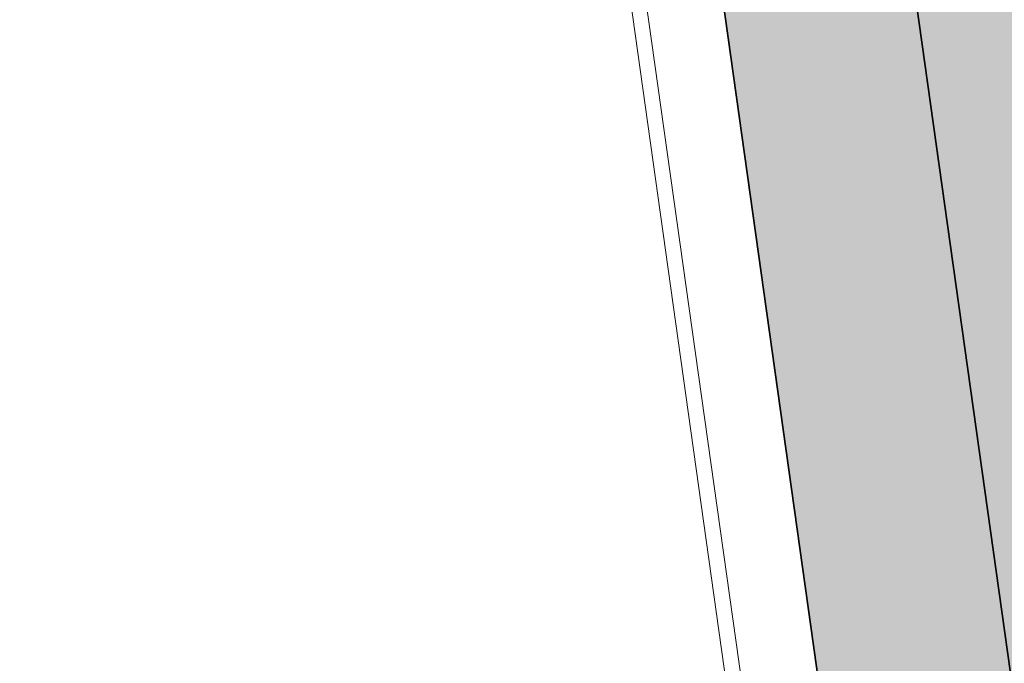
# Model space of a CAD drawing. Extents: x 98477 to 100410, y 398052 to 398969.
# Tile 126 of 256: x 98539.12 to 98545.56, y 398369.79 to 398374. Entities that reach past the tile are written whole.
import ezdxf

# ---------------------------------------------------------------- set-up
doc = ezdxf.new("R2010")
doc.units = 0
doc.linetypes.add('AL-NUTSTRACE', pattern=[17, 5, -3.5, 0, -3.5, 5])
for name, color, linetype, lineweight in [('N-KO-kantbegrenzing grondwerk', 70, 'Continuous', 25), ('N-KO-kantverharding', 2, 'Continuous', 25), ("N-VH-arcering 'MAT' grijs 251", 251, 'Continuous', 18), ('N-VH-arcering printbeton', 8, 'Continuous', 9), ('X-AL-hoogtelijn - Niv 1', 1, 'AL-HOOGTELIJN', 18), ('X-AL-nutstrace VERWERKT', 252, 'AL-NUTSTRACE', 18), ('X-AL-rapporttekening blauw', 125, 'Continuous', 25)]:
    doc.layers.add(name, color=color, linetype=linetype, lineweight=lineweight)
doc.layers.add('X-AL-contourlijnen', color=30, linetype='Continuous', plot=False)
doc.styles.get("Standard").update_dxf_attribs({"font": 'txt.shx'})
doc.linetypes.add('AL-HOOGTELIJN', pattern='A,10,-1.5,["H",Standard,S=0.9,R=0,X=-0.3,Y=-0.45],-1.5,30', length=43)

msp = doc.modelspace()

# ---------------------------------------------------------------- hatches: boundary and pattern name
at = {"layer": "N-VH-arcering 'MAT' grijs 251"}
h = msp.add_hatch(color=256, dxfattribs=at)
h.dxf.hatch_style = 1
edge = h.paths.add_edge_path()
edge.add_line((98801.70985258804, 398275.5025756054), (98759.07881222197, 398269.5111736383))
edge.add_arc((98758.55691309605, 398273.2246788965), 3.749999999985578, 188.0000000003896, 277.9999999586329, ccw=False)
edge.add_line((98754.84340783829, 398272.7027797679), (98754.7320693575, 398273.4949942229))
edge.add_arc((98759.43584268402, 398274.1560664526), 4.75000000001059, 98.00000000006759, 188.0000000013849, ccw=False)
edge.add_line((98758.77477045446, 398278.859839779), (98802.64364589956, 398285.0252081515))
edge.add_arc((98800.79960231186, 398298.1462600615), 13.24999999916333, 278.0000000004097, 315.3695932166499)
edge.add_arc((98814.32101528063, 398284.7981743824), 5.750000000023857, 97.99999999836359, 135.3695932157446, ccw=False)
edge.add_line((98813.52076995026, 398290.4922157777), (98817.94515990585, 398291.114023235))
edge.add_arc((98818.74540523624, 398285.4199818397), 5.750000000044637, 8.00000000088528, 97.99999999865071, ccw=False)
edge.add_line((98824.43944663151, 398286.2202271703), (98832.12180180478, 398231.5574297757))
edge.add_arc((98824.4472242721, 398230.4788382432), 7.74999999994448, -36.90337989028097, 8.000000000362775, ccw=False)
edge.add_line((98830.64450586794, 398225.8252159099), (98822.02531955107, 398214.3469478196))
edge.add_arc((98828.62242576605, 398209.3930917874), 8.249999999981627, 143.0966201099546, 188.000000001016)
edge.add_line((98820.45271419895, 398208.2449137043), (98820.95212056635, 398204.6914527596))
edge.add_line((98820.95212056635, 398204.6914527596), (98824.98814049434, 398175.9736787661))
edge.add_line((98824.98814049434, 398175.9736787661), (98826.34507822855, 398166.3185650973))
edge.add_arc((98829.56344945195, 398166.7708776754), 3.249999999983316, 187.9999999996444, 277.9999999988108)
edge.add_line((98830.01576203, 398163.552506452), (98845.49611657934, 398165.7281284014))
edge.add_line((98845.49611657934, 398165.7281284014), (98850.05134969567, 398166.3683246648))
edge.add_line((98850.05134969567, 398166.3683246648), (98871.26042709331, 398169.349066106))
edge.add_line((98871.26042709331, 398169.349066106), (98879.77673248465, 398170.5459547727))
edge.add_line((98879.77673248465, 398170.5459547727), (98895.91810200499, 398172.8144763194))
edge.add_line((98895.91810200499, 398172.8144763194), (98895.01347684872, 398179.2512187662))
edge.add_line((98895.01347684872, 398179.2512187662), (98835.84495974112, 398170.9356259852))
edge.add_arc((98835.18388751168, 398175.6393993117), 4.749999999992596, 188.0000000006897, 277.9999999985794, ccw=False)
edge.add_line((98830.48011418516, 398174.9783270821), (98825.97718274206, 398207.0183491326))
edge.add_arc((98833.65176027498, 398208.096940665), 7.750000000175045, 143.0966201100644, 188.0000000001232, ccw=False)
edge.add_line((98827.4544786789, 398212.7505629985), (98836.07366499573, 398224.2288310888))
edge.add_arc((98829.47655878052, 398229.1826871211), 8.250000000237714, 323.096620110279, 367.9999999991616)
edge.add_line((98837.64627034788, 398230.3308652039), (98837.34238794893, 398232.4931008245))
edge.add_line((98837.34238794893, 398232.4931008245), (98837.34238780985, 398232.493100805))
edge.add_line((98837.34238780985, 398232.493100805), (98829.68786739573, 398286.9578446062))
edge.add_arc((98835.38190879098, 398287.7580899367), 5.749999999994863, 97.99999999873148, 188.0000000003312, ccw=False)
edge.add_line((98834.58166346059, 398293.452131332), (98882.50500414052, 398300.1873176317))
edge.add_arc((98883.61838894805, 398292.2651730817), 8.000000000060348, 11.632034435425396, 97.9999999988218, ccw=False)
edge.add_line((98891.45409032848, 398293.8781776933), (98890.9995, 398296.0865))
edge.add_line((98890.9995, 398296.0865), (98889.023, 398305.688))
edge.add_line((98889.023, 398305.688), (98888.557, 398307.974))
edge.add_line((98888.557, 398307.974), (98887.38477368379, 398314.7597044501))
edge.add_arc((98879.50153614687, 398313.3978799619), 8.00000000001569, -82.00000000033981, 9.801079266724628, ccw=False)
edge.add_line((98880.6149209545, 398305.475735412), (98872.94460748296, 398304.3977431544))
edge.add_arc((98872.42270835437, 398308.1112484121), 3.749999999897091, 189.4265010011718, 278.00000000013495, ccw=False)
edge.add_arc((92946.7354543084, 397324.3039467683), 6003.049999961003, 9.42650100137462, 10.61166010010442)
edge.add_line((98847.1206531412, 398429.7738954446), (98842.31285519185, 398429.0982035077))
edge.add_arc((92946.7354539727, 397324.3039467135), 5998.200000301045, 9.428546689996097, 10.613773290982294, ccw=False)
edge.add_arc((98860.08948650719, 398306.4687901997), 3.840166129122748, -81.43407539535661, 6.657381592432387, ccw=False)
edge.add_line((98860.66146879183, 398302.6714605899), (98847.18483033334, 398300.7774425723))
edge.add_line((98847.18483033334, 398300.7774425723), (98842.62959721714, 398300.1372463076))
edge.add_line((98842.62959721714, 398300.1372463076), (98820.15051205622, 398296.9780169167))
edge.add_arc((98819.35026672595, 398302.672058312), 5.749999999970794, 187.9999999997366, 277.99999999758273, ccw=False)
edge.add_line((98813.65622533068, 398301.8718129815), (98812.30624625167, 398311.4774132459))
edge.add_line((98812.30624625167, 398311.4774132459), (98811.1093575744, 398319.9937186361))
edge.add_line((98811.1093575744, 398319.9937186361), (98809.24443803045, 398333.2633107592))
edge.add_line((98809.24443803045, 398333.2633107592), (98808.67382831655, 398337.3234098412))
edge.add_line((98808.67382831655, 398337.3234098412), (98807.71353391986, 398344.1562595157))
edge.add_line((98807.71353391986, 398344.1562595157), (98807.70657526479, 398344.2057729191))
edge.add_line((98807.70657526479, 398344.2057729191), (98811.66764753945, 398344.7624653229))
edge.add_line((98811.66764753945, 398344.7624653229), (98829.49247277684, 398347.2675811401))
edge.add_line((98829.49247277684, 398347.2675811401), (98831.96814294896, 398347.6155138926))
edge.add_line((98831.96814294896, 398347.6155138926), (98831.06351779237, 398354.0522563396))
edge.add_line((98831.06351779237, 398354.0522563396), (98828.58784762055, 398353.704323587))
edge.add_line((98828.58784762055, 398353.704323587), (98810.76302238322, 398351.1992077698))
edge.add_line((98810.76302238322, 398351.1992077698), (98806.80195010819, 398350.6425153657))
edge.add_line((98806.80195010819, 398350.6425153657), (98806.79499145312, 398350.6920287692))
edge.add_line((98806.79499145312, 398350.6920287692), (98805.14616655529, 398362.4240275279))
edge.add_line((98805.14616655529, 398362.4240275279), (98805.04836903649, 398363.119893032))
edge.add_line((98805.04836903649, 398363.119893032), (98803.99065346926, 398370.6459303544))
edge.add_line((98803.99065346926, 398370.6459303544), (98802.48758397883, 398381.3408254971))
edge.add_line((98802.48758397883, 398381.3408254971), (98801.4298684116, 398388.8668628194))
edge.add_line((98801.4298684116, 398388.8668628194), (98799.92679892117, 398399.561757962))
edge.add_line((98799.92679892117, 398399.561757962), (98798.86908335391, 398407.0877952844))
edge.add_line((98798.86908335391, 398407.0877952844), (98797.36601386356, 398417.7826904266))
edge.add_line((98797.36601386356, 398417.7826904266), (98796.79540414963, 398421.8427895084))
edge.add_line((98796.79540414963, 398421.8427895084), (98795.88382033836, 398428.3290453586))
edge.add_line((98795.88382033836, 398428.3290453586), (98795.87686168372, 398428.3785587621))
edge.add_line((98795.87686168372, 398428.3785587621), (98799.83793395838, 398428.9352511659))
edge.add_line((98799.83793395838, 398428.9352511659), (98817.66275919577, 398431.4403669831))
edge.add_line((98817.66275919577, 398431.4403669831), (98820.13842936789, 398431.7882997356))
edge.add_line((98820.13842936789, 398431.7882997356), (98819.2338042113, 398438.2250421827))
edge.add_line((98819.2338042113, 398438.2250421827), (98816.75813403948, 398437.87710943))
edge.add_line((98816.75813403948, 398437.87710943), (98798.93330880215, 398435.3719936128))
edge.add_line((98798.93330880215, 398435.3719936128), (98794.9722365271, 398434.8153012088))
edge.add_line((98794.9722365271, 398434.8153012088), (98794.96527787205, 398434.8648146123))
edge.add_line((98794.96527787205, 398434.8648146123), (98793.37870452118, 398446.1538705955))
edge.add_line((98793.37870452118, 398446.1538705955), (98792.73850825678, 398450.7091037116))
edge.add_line((98792.73850825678, 398450.7091037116), (98789.33816684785, 398474.9037900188))
edge.add_line((98789.33816684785, 398474.9037900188), (98783.89169246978, 398474.1383379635))
edge.add_line((98783.89169246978, 398474.1383379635), (98786.76317609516, 398453.7066703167))
edge.add_arc((98782.05940276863, 398453.0455980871), 4.750000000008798, -82.0000000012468, 7.999999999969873, ccw=False)
edge.add_line((98782.72047499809, 398448.3418247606), (98773.11487473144, 398446.9918456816))
edge.add_line((98773.11487473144, 398446.9918456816), (98764.5985693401, 398445.7949570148))
edge.add_line((98764.5985693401, 398445.7949570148), (98743.40683266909, 398442.8166526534))
edge.add_line((98743.40683266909, 398442.8166526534), (98734.89052727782, 398441.6197639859))
edge.add_line((98734.89052727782, 398441.6197639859), (98611.80020633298, 398424.3205475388))
edge.add_line((98611.80020633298, 398424.3205475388), (98607.65702311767, 398453.8008279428))
edge.add_arc((98611.6373665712, 398454.1216500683), 3.993251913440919, 101.39182936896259, 184.6081706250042, ccw=False)
edge.add_line((98610.84862924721, 398458.0362323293), (98611.83889731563, 398458.1754054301))
edge.add_line((98611.83889731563, 398458.1754054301), (98639.5664032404, 398462.0722522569))
edge.add_line((98639.5664032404, 398462.0722522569), (98641.54693937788, 398462.3505984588))
edge.add_line((98641.54693937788, 398462.3505984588), (98659.37176461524, 398464.8557142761))
edge.add_line((98659.37176461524, 398464.8557142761), (98661.84743478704, 398465.2036470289))
edge.add_line((98661.84743478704, 398465.2036470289), (98660.94280963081, 398471.6403894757))
edge.add_line((98660.94280963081, 398471.6403894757), (98649.90132066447, 398470.0886093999))
edge.add_line((98649.90132066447, 398470.0886093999), (98624.64948491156, 398466.5396953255))
edge.add_line((98624.64948491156, 398466.5396953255), (98622.66894877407, 398466.2613491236))
edge.add_line((98622.66894877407, 398466.2613491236), (98604.84412353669, 398463.7562333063))
edge.add_line((98604.84412353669, 398463.7562333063), (98602.86358739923, 398463.4778871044))
edge.add_line((98602.86358739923, 398463.4778871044), (98594.9414428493, 398462.3645022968))
edge.add_line((98594.9414428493, 398462.3645022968), (98576.27488975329, 398459.7410893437))
edge.add_line((98576.27488975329, 398459.7410893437), (98577.17951490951, 398453.3043468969))
edge.add_line((98577.17951490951, 398453.3043468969), (98578.1697829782, 398453.4435199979))
edge.add_line((98578.1697829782, 398453.4435199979), (98598.47059208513, 398456.2943364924))
edge.add_arc((98598.79151287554, 398452.3139562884), 3.993296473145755, 11.424909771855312, 94.60953932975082, ccw=False)
edge.add_line((98602.70568277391, 398453.1049624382), (98606.84886598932, 398423.6246820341))
edge.add_line((98606.84886598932, 398423.6246820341), (98548.81915716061, 398415.4691383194))
edge.add_arc((98548.15808493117, 398420.172911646), 4.750000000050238, 188.0000000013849, 277.99999999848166, ccw=False)
edge.add_line((98543.45431160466, 398419.5118394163), (98539.76818545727, 398445.7399897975))
edge.add_line((98539.76818545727, 398445.7399897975), (98538.97597100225, 398445.6286513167))
edge.add_line((98538.97597100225, 398445.6286513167), (98538.73241807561, 398447.361620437))
edge.add_line((98538.73241807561, 398447.361620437), (98534.77134580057, 398446.8049280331))
edge.add_line((98534.77134580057, 398446.8049280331), (98536.52992450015, 398434.2919904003))
edge.add_line((98536.52992450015, 398434.2919904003), (98537.17012076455, 398429.7367572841))
edge.add_line((98537.17012076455, 398429.7367572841), (98538.39484405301, 398421.0223982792))
edge.add_line((98538.39484405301, 398421.0223982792), (98539.03504031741, 398416.467165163))
edge.add_line((98539.03504031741, 398416.467165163), (98541.02521566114, 398402.30633178))
edge.add_line((98541.02521566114, 398402.30633178), (98541.66541192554, 398397.7510986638))
edge.add_line((98541.66541192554, 398397.7510986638), (98543.65558726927, 398383.5902652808))
edge.add_line((98543.65558726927, 398383.5902652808), (98544.29578353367, 398379.0350321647))
edge.add_line((98544.29578353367, 398379.0350321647), (98545.60401068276, 398369.7265123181))
edge.add_arc((98543.87104156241, 398369.4829593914), 1.750000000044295, -82.00000000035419, 7.99999999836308, ccw=False)
edge.add_line((98544.11459448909, 398367.7499902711), (98522.47723718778, 398364.7090580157))
edge.add_line((98522.47723718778, 398364.7090580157), (98523.21485462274, 398359.4606372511))
edge.add_line((98523.21485462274, 398359.4606372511), (98545.05026553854, 398362.5294041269))
edge.add_line((98545.05026553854, 398362.5294041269), (98549.60549865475, 398363.1696003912))
edge.add_line((98549.60549865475, 398363.1696003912), (98564.16243926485, 398365.2154449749))
edge.add_arc((98564.82351149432, 398360.5116716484), 4.749999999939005, 8.000000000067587, 97.99999999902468, ccw=False)
edge.add_line((98569.5272848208, 398361.172743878), (98576.49985717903, 398311.5603136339))
edge.add_arc((98571.7960838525, 398310.8992414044), 4.749999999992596, -82.0000000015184, 7.999999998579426, ccw=False)
edge.add_line((98572.45715608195, 398306.1954680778), (98563.84182388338, 398304.9846620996))
edge.add_line((98563.84182388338, 398304.9846620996), (98559.28659076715, 398304.3444658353))
edge.add_line((98559.28659076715, 398304.3444658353), (98541.0161448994, 398301.7767221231))
edge.add_line((98541.0161448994, 398301.7767221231), (98541.7537623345, 398296.5283013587))
edge.add_line((98541.7537623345, 398296.5283013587), (98553.88454617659, 398298.2331718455))
edge.add_arc((98554.12809910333, 398296.5002027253), 1.749999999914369, 7.999999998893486, 98.0000000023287, ccw=False)
edge.add_line((98555.86106822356, 398296.7437556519), (98557.35022040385, 398286.1478873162))
edge.add_line((98557.35022040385, 398286.1478873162), (98557.99041666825, 398281.5926542))
edge.add_line((98557.99041666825, 398281.5926542), (98560.13368242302, 398266.3425259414))
edge.add_line((98560.13368242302, 398266.3425259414), (98560.77387868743, 398261.7872928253))
edge.add_line((98560.77387868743, 398261.7872928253), (98562.9171444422, 398246.5371645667))
edge.add_line((98562.9171444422, 398246.5371645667), (98563.5573407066, 398241.9819314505))
edge.add_line((98563.5573407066, 398241.9819314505), (98565.70060646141, 398226.7318031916))
edge.add_line((98565.70060646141, 398226.7318031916), (98566.34080272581, 398222.1765700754))
edge.add_line((98566.34080272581, 398222.1765700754), (98567.56552601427, 398213.4622110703))
edge.add_line((98567.56552601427, 398213.4622110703), (98568.20572227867, 398208.9069779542))
edge.add_line((98568.20572227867, 398208.9069779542), (98576.53105717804, 398149.6691420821))
edge.add_line((98576.53105717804, 398149.6691420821), (98576.55610833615, 398149.4908938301))
edge.add_line((98576.55610833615, 398149.4908938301), (98535.4599834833, 398143.7152101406))
edge.add_line((98535.4599834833, 398143.7152101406), (98536.3465161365, 398137.4072025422))
edge.add_line((98536.3465161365, 398137.4072025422), (98537.33678420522, 398137.5463756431))
edge.add_line((98537.33678420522, 398137.5463756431), (98577.44264098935, 398143.1828862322))
edge.add_line((98577.44264098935, 398143.1828862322), (98578.76478544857, 398133.7753395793))
edge.add_line((98578.76478544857, 398133.7753395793), (98538.65892866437, 398128.1388289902))
edge.add_line((98538.65892866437, 398128.1388289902), (98537.66866059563, 398127.9996558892))
edge.add_line((98537.66866059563, 398127.9996558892), (98538.57328575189, 398121.5629134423))
edge.add_line((98538.57328575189, 398121.5629134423), (98579.66941060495, 398127.3385971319))
edge.add_line((98579.66941060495, 398127.3385971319), (98579.67636925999, 398127.2890837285))
edge.add_line((98579.67636925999, 398127.2890837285), (98580.7660946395, 398119.5352847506))
edge.add_line((98580.7660946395, 398119.5352847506), (98582.57534495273, 398106.6617998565))
edge.add_line((98582.57534495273, 398106.6617998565), (98583.06245080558, 398103.1958616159))
edge.add_line((98583.06245080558, 398103.1958616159), (98584.87170111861, 398090.3223767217))
edge.add_line((98584.87170111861, 398090.3223767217), (98585.35880697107, 398086.8564384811))
edge.add_line((98585.35880697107, 398086.8564384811), (98587.16805728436, 398073.9829535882))
edge.add_line((98587.16805728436, 398073.9829535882), (98588.14928671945, 398067.0011433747))
edge.add_arc((98585.92118356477, 398066.6880038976), 2.249999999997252, -71.05267843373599, 7.999999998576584, ccw=False)
edge.add_line((98586.6517556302, 398064.5599145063), (98587.08769329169, 398064.7095716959))
edge.add_line((98587.08769329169, 398064.7095716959), (98595.76511800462, 398067.6885274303))
edge.add_line((98595.76511800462, 398067.6885274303), (98596.09256923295, 398067.8009412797))
edge.add_arc((98595.36199716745, 398069.9290306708), 2.249999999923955, 187.9999999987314, 288.947321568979, ccw=False)
edge.add_line((98593.13389401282, 398069.6158911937), (98582.46560133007, 398145.5247379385))
edge.add_arc((98587.16937465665, 398146.1858101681), 4.750000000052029, 98.00000000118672, 187.9999999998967, ccw=False)
edge.add_line((98586.50830242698, 398150.8895834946), (98609.06670264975, 398154.0599598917))
edge.add_line((98609.06670264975, 398154.0599598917), (98621.30783352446, 398156.2004915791))
edge.add_line((98621.30783352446, 398156.2004915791), (98618.71337939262, 398174.6609919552))
edge.add_line((98618.71337939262, 398174.6609919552), (98600.88855415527, 398172.155876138))
edge.add_line((98600.88855415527, 398172.155876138), (98602.70587460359, 398159.2249692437))
edge.add_line((98602.70587460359, 398159.2249692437), (98585.67326382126, 398156.8311919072))
edge.add_arc((98585.08617653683, 398161.633146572), 4.837710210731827, 189.0296070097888, 276.97039299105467, ccw=False)
edge.add_line((98580.30841826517, 398160.8738930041), (98573.6350680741, 398208.3572469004))
edge.add_line((98573.6350680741, 398208.3572469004), (98572.71652560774, 398214.8930161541))
edge.add_line((98572.71652560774, 398214.8930161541), (98570.01656744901, 398234.1042166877))
edge.add_line((98570.01656744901, 398234.1042166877), (98569.09802498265, 398240.6399859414))
edge.add_line((98569.09802498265, 398240.6399859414), (98568.63179509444, 398243.9573839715))
edge.add_line((98568.63179509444, 398243.9573839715), (98568.16556520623, 398247.2747820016))
edge.add_arc((98572.86933853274, 398247.9358542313), 4.74999999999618, 98.00000000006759, 188.0000000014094, ccw=False)
edge.add_line((98572.20826630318, 398252.6396275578), (98597.85620928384, 398256.2442108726))
edge.add_line((98597.85620928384, 398256.2442108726), (98604.39197853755, 398257.1627533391))
edge.add_line((98604.39197853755, 398257.1627533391), (98619.64210679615, 398259.3060190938))
edge.add_line((98619.64210679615, 398259.3060190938), (98626.17787604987, 398260.2245615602))
edge.add_line((98626.17787604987, 398260.2245615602), (98639.44746817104, 398262.089481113))
edge.add_line((98639.44746817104, 398262.089481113), (98639.4969815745, 398262.096439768))
edge.add_line((98639.4969815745, 398262.096439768), (98640.05367397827, 398258.1353674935))
edge.add_line((98640.05367397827, 398258.1353674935), (98641.8629242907, 398245.2618825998))
edge.add_line((98641.8629242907, 398245.2618825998), (98642.14127049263, 398243.2813464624))
edge.add_line((98642.14127049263, 398243.2813464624), (98643.25465530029, 398235.3592019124))
edge.add_line((98643.25465530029, 398235.3592019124), (98644.5767997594, 398225.9516552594))
edge.add_line((98644.5767997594, 398225.9516552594), (98646.03811731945, 398215.5538405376))
edge.add_line((98646.03811731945, 398215.5538405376), (98646.38605007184, 398213.0781703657))
edge.add_line((98646.38605007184, 398213.0781703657), (98652.82279251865, 398213.9827955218))
edge.add_line((98652.82279251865, 398213.9827955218), (98652.47485976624, 398216.4584656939))
edge.add_line((98652.47485976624, 398216.4584656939), (98651.70940771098, 398221.904940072))
edge.add_line((98651.70940771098, 398221.904940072), (98651.43106150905, 398223.8854762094))
edge.add_line((98651.43106150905, 398223.8854762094), (98649.62181119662, 398236.758961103))
edge.add_line((98649.62181119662, 398236.758961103), (98649.34346499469, 398238.7394972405))
edge.add_line((98649.34346499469, 398238.7394972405), (98646.49041642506, 398259.0399926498))
edge.add_line((98646.49041642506, 398259.0399926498), (98645.93372402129, 398263.0010649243))
edge.add_line((98645.93372402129, 398263.0010649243), (98645.98323742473, 398263.0080235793))
edge.add_line((98645.98323742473, 398263.0080235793), (98654.39783815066, 398264.1906185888))
edge.add_line((98654.39783815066, 398264.1906185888), (98722.62535253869, 398273.7793704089))
edge.add_line((98722.62535253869, 398273.7793704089), (98731.14165792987, 398274.9762590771))
edge.add_line((98731.14165792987, 398274.9762590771), (98743.97026282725, 398276.7792019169))
edge.add_arc((98744.55735011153, 398271.9772472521), 4.837710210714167, 9.02960700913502, 96.9703929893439, ccw=False)
edge.add_line((98749.33510838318, 398272.73650082), (98750.7268393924, 398262.8338201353))
edge.add_line((98750.7268393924, 398262.8338201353), (98752.41029510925, 398263.0704144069))
edge.add_line((98752.41029510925, 398263.0704144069), (98756.96552822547, 398263.7106106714))
edge.add_line((98756.96552822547, 398263.7106106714), (98772.21565648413, 398265.8538764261))
edge.add_line((98772.21565648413, 398265.8538764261), (98776.77088960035, 398266.4940726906))
edge.add_line((98776.77088960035, 398266.4940726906), (98795.98209013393, 398269.1940308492))
edge.add_line((98795.98209013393, 398269.1940308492), (98800.53732325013, 398269.8342271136))
edge.add_line((98800.53732325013, 398269.8342271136), (98802.46834598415, 398270.1056146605))
edge.add_line((98802.46834598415, 398270.1056146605), (98801.70985258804, 398275.5025756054))
edge = h.paths.add_edge_path(flags=16)
edge.add_line((98744.0622075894, 398333.4636472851), (98751.98435213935, 398334.5770320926))
edge.add_line((98751.98435213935, 398334.5770320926), (98753.96600319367, 398334.8555349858))
edge.add_line((98753.96600319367, 398334.8555349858), (98764.36270300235, 398336.316695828))
edge.add_line((98764.36270300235, 398336.316695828), (98764.36270299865, 398336.3166958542))
edge.add_line((98764.36270299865, 398336.3166958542), (98766.34323913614, 398336.5950420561))
edge.add_line((98766.34323913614, 398336.5950420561), (98774.26538368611, 398337.7084268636))
edge.add_line((98774.26538368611, 398337.7084268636), (98774.24729118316, 398337.8371617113))
edge.add_line((98774.24729118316, 398337.8371617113), (98802.48973650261, 398341.8063785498))
edge.add_line((98802.48973650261, 398341.8063785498), (98803.0185942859, 398338.0433598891))
edge.add_line((98803.0185942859, 398338.0433598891), (98808.47417984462, 398299.2248515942))
edge.add_arc((98800.79960231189, 398298.1462600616), 7.750000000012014, -82.00000000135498, 8.000000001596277, ccw=False)
edge.add_line((98801.87819384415, 398290.4716825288), (98771.96746476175, 398286.2680036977))
edge.add_line((98771.96746476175, 398286.2680036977), (98767.41223164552, 398285.6278074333))
edge.add_line((98767.41223164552, 398285.6278074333), (98755.13290759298, 398283.9020609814))
edge.add_line((98755.13290759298, 398283.9020609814), (98746.61660220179, 398282.7051723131))
edge.add_line((98746.61660220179, 398282.7051723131), (98730.37620587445, 398280.4227334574))
edge.add_line((98730.37620587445, 398280.4227334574), (98721.85990048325, 398279.2258447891))
edge.add_line((98721.85990048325, 398279.2258447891), (98654.3282516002, 398269.7348904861))
edge.add_arc((98653.66717937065, 398274.4386638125), 4.749999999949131, 187.9999999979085, 277.9999999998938, ccw=False)
edge.add_line((98648.96340604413, 398273.7775915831), (98644.1340994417, 398308.1398935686))
edge.add_line((98644.1340994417, 398308.1398935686), (98642.93721077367, 398316.6561989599))
edge.add_line((98642.93721077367, 398316.6561989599), (98640.29988051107, 398335.4217788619))
edge.add_line((98640.29988051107, 398335.4217788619), (98638.12129075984, 398335.1155980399))
edge.add_line((98638.12129075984, 398335.1155980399), (98637.23004949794, 398334.990342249))
edge.add_line((98637.23004949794, 398334.990342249), (98635.05145974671, 398334.6841614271))
edge.add_line((98635.05145974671, 398334.6841614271), (98635.74036659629, 398329.7823344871))
edge.add_line((98635.74036659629, 398329.7823344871), (98636.93725526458, 398321.266029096))
edge.add_line((98636.93725526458, 398321.266029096), (98638.384655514, 398310.967241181))
edge.add_line((98638.384655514, 398310.967241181), (98639.02485177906, 398306.4120080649))
edge.add_line((98639.02485177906, 398306.4120080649), (98641.16811753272, 398291.1618798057))
edge.add_line((98641.16811753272, 398291.1618798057), (98642.36500620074, 398282.6455744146))
edge.add_line((98642.36500620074, 398282.6455744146), (98643.71498527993, 398273.0399741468))
edge.add_arc((98639.01121195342, 398272.3789019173), 4.749999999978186, -82.00000000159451, 7.999999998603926, ccw=False)
edge.add_line((98639.67228418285, 398267.6751285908), (98619.32227537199, 398264.8151213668))
edge.add_line((98619.32227537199, 398264.8151213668), (98614.27190822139, 398264.1053385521))
edge.add_line((98614.27190822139, 398264.1053385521), (98593.92189940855, 398261.2453313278))
edge.add_arc((98593.26082717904, 398265.9491046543), 4.750000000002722, 188.0000000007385, 277.9999999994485, ccw=False)
edge.add_line((98588.55705385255, 398265.2880324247), (98581.77932383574, 398313.5140873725))
edge.add_line((98581.77932383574, 398313.5140873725), (98580.58243516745, 398322.0303927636))
edge.add_line((98580.58243516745, 398322.0303927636), (98575.23122943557, 398360.1062000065))
edge.add_line((98575.23122943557, 398360.1062000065), (98574.59103317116, 398364.6614331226))
edge.add_line((98574.59103317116, 398364.6614331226), (98572.66348572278, 398378.3766458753))
edge.add_line((98572.66348572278, 398378.3766458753), (98571.18825085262, 398388.8734874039))
edge.add_line((98571.18825085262, 398388.8734874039), (98568.51612731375, 398407.8866343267))
edge.add_arc((98573.21990064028, 398408.5477065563), 4.750000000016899, 97.9999999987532, 188.0000000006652, ccw=False)
edge.add_line((98572.55882841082, 398413.2514798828), (98607.11918401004, 398418.1086211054))
edge.add_line((98607.11918401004, 398418.1086211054), (98607.61431804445, 398418.1782076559))
edge.add_line((98607.61431804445, 398418.1782076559), (98611.58353488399, 398389.9357623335))
edge.add_line((98611.58353488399, 398389.9357623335), (98611.454800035, 398389.9176698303))
edge.add_line((98611.454800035, 398389.9176698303), (98613.2640503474, 398377.0441849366))
edge.add_line((98613.2640503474, 398377.0441849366), (98613.33363689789, 398376.5490509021))
edge.add_line((98613.33363689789, 398376.5490509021), (98626.20712179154, 398378.3583012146))
edge.add_line((98626.20712179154, 398378.3583012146), (98628.18765792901, 398378.6366474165))
edge.add_line((98628.18765792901, 398378.6366474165), (98636.10980247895, 398379.7500322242))
edge.add_line((98636.10980247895, 398379.7500322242), (98648.36932117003, 398381.4729952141))
edge.add_line((98648.36932117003, 398381.4729952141), (98647.4646960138, 398387.9097376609))
edge.add_line((98647.4646960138, 398387.9097376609), (98634.59121112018, 398386.1004873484))
edge.add_line((98634.59121112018, 398386.1004873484), (98632.49184281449, 398385.8054403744))
edge.add_line((98632.49184281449, 398385.8054403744), (98619.73719008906, 398384.0128908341))
edge.add_line((98619.73719008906, 398384.0128908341), (98617.50908693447, 398383.6997513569))
edge.add_line((98617.50908693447, 398383.6997513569), (98612.56565838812, 398418.8740731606))
edge.add_line((98612.56565838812, 398418.8740731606), (98613.06079242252, 398418.943659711))
edge.add_line((98613.06079242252, 398418.943659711), (98667.57504960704, 398426.6051389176))
edge.add_line((98667.57504960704, 398426.6051389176), (98722.08930679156, 398434.2666181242))
edge.add_line((98722.08930679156, 398434.2666181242), (98726.14940587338, 398434.8372278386))
edge.add_line((98726.14940587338, 398434.8372278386), (98759.42241298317, 398439.51344403))
edge.add_line((98759.42241298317, 398439.51344403), (98763.48251206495, 398440.084053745))
edge.add_line((98763.48251206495, 398440.084053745), (98783.48592705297, 398442.8953503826))
edge.add_arc((98784.14699928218, 398438.191577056), 4.750000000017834, 8.000000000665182, 97.99999999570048, ccw=False)
edge.add_line((98788.85077260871, 398438.8526492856), (98795.6145853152, 398390.7256211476))
edge.add_arc((98790.91081198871, 398390.064548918), 4.749999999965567, -82.00000000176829, 8.000000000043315, ccw=False)
edge.add_line((98791.57188421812, 398385.3607755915), (98787.36324492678, 398384.7692899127))
edge.add_line((98787.36324492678, 398384.7692899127), (98774.48976003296, 398382.9600396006))
edge.add_line((98774.48976003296, 398382.9600396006), (98766.12199485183, 398381.7840268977))
edge.add_line((98766.12199485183, 398381.7840268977), (98766.07248144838, 398381.7770682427))
edge.add_line((98766.07248144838, 398381.7770682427), (98764.94517930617, 398389.7982395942))
edge.add_line((98764.94517930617, 398389.7982395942), (98762.09213076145, 398410.0987350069))
edge.add_line((98762.09213076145, 398410.0987350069), (98761.95295766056, 398411.0890030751))
edge.add_line((98761.95295766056, 398411.0890030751), (98755.5162152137, 398410.1843779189))
edge.add_line((98755.5162152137, 398410.1843779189), (98755.65538831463, 398409.1941098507))
edge.add_line((98755.65538831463, 398409.1941098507), (98758.50843688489, 398388.893614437))
edge.add_line((98758.50843688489, 398388.893614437), (98759.63573900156, 398380.8724430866))
edge.add_line((98759.63573900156, 398380.8724430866), (98759.5862255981, 398380.8654844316))
edge.add_line((98759.5862255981, 398380.8654844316), (98748.79230364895, 398379.3484976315))
edge.add_line((98748.79230364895, 398379.3484976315), (98744.23707053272, 398378.7083013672))
edge.add_line((98744.23707053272, 398378.7083013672), (98741.31577972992, 398378.2977407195))
edge.add_line((98741.31577972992, 398378.2977407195), (98735.86930535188, 398377.532288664))
edge.add_line((98735.86930535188, 398377.532288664), (98732.94801454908, 398377.1217280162))
edge.add_line((98732.94801454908, 398377.1217280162), (98728.39278143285, 398376.4815317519))
edge.add_line((98728.39278143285, 398376.4815317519), (98718.31915239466, 398375.0657755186))
edge.add_arc((98720.44154218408, 398359.9641874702), 15.25000000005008, 97.9999999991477, 128.0000000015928)
edge.add_line((98711.052704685, 398371.9813514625), (98707.24934533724, 398369.0098414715))
edge.add_line((98707.24934533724, 398369.0098414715), (98710.51235115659, 398364.8333844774))
edge.add_line((98710.51235115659, 398364.8333844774), (98713.62044188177, 398367.261691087))
edge.add_arc((98721.25410813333, 398357.3241039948), 12.53110121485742, 99.37790491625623, 127.53006232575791, ccw=False)
edge.add_line((98719.21222162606, 398369.6877279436), (98728.55711414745, 398371.001066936))
edge.add_line((98728.55711414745, 398371.001066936), (98733.11234726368, 398371.6412632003))
edge.add_line((98733.11234726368, 398371.6412632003), (98743.90626921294, 398373.1582500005))
edge.add_line((98743.90626921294, 398373.1582500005), (98752.42257460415, 398374.3551386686))
edge.add_line((98752.42257460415, 398374.3551386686), (98763.21649655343, 398375.8721254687))
edge.add_line((98763.21649655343, 398375.8721254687), (98767.77172966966, 398376.512321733))
edge.add_line((98767.77172966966, 398376.512321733), (98793.32064568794, 398380.102987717))
edge.add_arc((98793.7681908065, 398376.2908113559), 3.838357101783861, 9.304190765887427, 96.69580920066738, ccw=False)
edge.add_line((98797.55605007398, 398376.9113815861), (98799.60189465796, 398362.3544409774))
edge.add_line((98799.60189465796, 398362.3544409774), (98801.64078058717, 398347.8470137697))
edge.add_line((98801.64078058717, 398347.8470137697), (98801.71036713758, 398347.3518797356))
edge.add_line((98801.71036713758, 398347.3518797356), (98773.46792181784, 398343.3826628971))
edge.add_line((98773.46792181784, 398343.3826628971), (98773.36075853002, 398344.1451693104))
edge.add_line((98773.36075853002, 398344.1451693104), (98770.8850883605, 398343.7972365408))
edge.add_line((98770.8850883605, 398343.7972365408), (98758.01160346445, 398341.9879862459))
edge.add_line((98758.01160346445, 398341.9879862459), (98756.03106732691, 398341.7096400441))
edge.add_line((98756.03106732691, 398341.7096400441), (98743.15758242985, 398339.900389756))
edge.add_line((98743.15758242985, 398339.900389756), (98743.15758243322, 398339.9003897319))
edge.add_line((98743.15758243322, 398339.9003897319), (98742.16731436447, 398339.761216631))
edge.add_line((98742.16731436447, 398339.761216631), (98743.07193952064, 398333.3244741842))
edge.add_line((98743.07193952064, 398333.3244741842), (98744.0622075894, 398333.4636472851))
edge = h.paths.add_edge_path(flags=16)
edge.add_line((98545.99047331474, 398402.9031704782), (98545.73996173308, 398404.6856530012))
edge.add_arc((98550.44373505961, 398405.3467252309), 4.750000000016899, 98.00000000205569, 188.0000000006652, ccw=False)
edge.add_line((98549.78266282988, 398410.0504985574), (98557.70480737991, 398411.1638833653))
edge.add_arc((98558.36587960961, 398406.4601100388), 4.750000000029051, 8.000000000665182, 98.00000000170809, ccw=False)
edge.add_line((98563.06965293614, 398407.1211822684), (98563.35495779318, 398405.0911327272))
edge.add_line((98563.35495779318, 398405.0911327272), (98565.09462155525, 398392.7127818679))
edge.add_line((98565.09462155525, 398392.7127818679), (98565.44255430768, 398390.237111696))
edge.add_line((98565.44255430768, 398390.237111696), (98567.18221806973, 398377.8587608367))
edge.add_line((98567.18221806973, 398377.8587608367), (98567.46752292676, 398375.8287112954))
edge.add_arc((98562.76374960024, 398375.1676390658), 4.749999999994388, -82.00000000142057, 7.9999999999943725, ccw=False)
edge.add_line((98563.42482182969, 398370.4638657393), (98555.50267727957, 398369.3504809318))
edge.add_arc((98554.84160505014, 398374.0542542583), 4.749999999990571, 187.9999999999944, 277.99999999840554, ccw=False)
edge.add_line((98550.13783172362, 398373.3931820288), (98549.88732014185, 398375.1756645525))
edge.add_line((98549.88732014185, 398375.1756645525), (98548.07806982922, 398388.0491494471))
edge.add_line((98548.07806982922, 398388.0491494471), (98547.79972362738, 398390.0296855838))
edge.add_line((98547.79972362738, 398390.0296855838), (98545.99047331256, 398402.9031704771))
edge = h.paths.add_edge_path(flags=16)
edge.add_line((98580.97427237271, 398279.7231952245), (98580.69592617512, 398281.7037313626))
edge.add_line((98580.69592617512, 398281.7037313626), (98579.23460861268, 398292.1015460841))
edge.add_line((98579.23460861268, 398292.1015460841), (98578.55961907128, 398296.9043462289))
edge.add_arc((98573.85584574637, 398296.2432739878), 4.750000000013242, 8.000000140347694, 98.00000000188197)
edge.add_line((98573.19477351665, 398300.9470473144), (98565.5697093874, 398299.8754144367))
edge.add_arc((98566.23078161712, 398295.1716411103), 4.749999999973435, 98.00000000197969, 186.1903587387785)
edge.add_line((98561.5084782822, 398294.6594387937), (98561.50613232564, 398294.659109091))
edge.add_line((98561.50613232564, 398294.659109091), (98563.66331539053, 398279.3099540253))
edge.add_line((98563.66331539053, 398279.3099540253), (98563.94166159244, 398277.329417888))
edge.add_line((98563.94166159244, 398277.329417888), (98566.09884465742, 398261.9802628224))
edge.add_line((98566.09884465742, 398261.9802628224), (98566.10119061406, 398261.980592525))
edge.add_arc((98570.78174201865, 398262.7898752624), 4.749999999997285, 189.8096412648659, 277.9999999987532)
edge.add_line((98571.4428142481, 398258.0861019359), (98579.06787837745, 398259.1577348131))
edge.add_arc((98578.406806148, 398263.8615081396), 4.749999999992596, 277.9999999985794, 367.9999999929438)
edge.add_line((98583.11057947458, 398264.5225803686), (98582.43558993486, 398269.325380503))
edge.add_line((98582.43558993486, 398269.325380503), (98580.97427237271, 398279.7231952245))
edge = h.paths.add_edge_path(flags=16)
edge.add_line((98615.08128089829, 398162.7819088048), (98614.48868373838, 398166.998456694))
edge.add_arc((98612.75571461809, 398166.7549037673), 1.749999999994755, 8.000000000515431, 98.00000000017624)
edge.add_line((98612.51216169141, 398168.4878728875), (98608.55108941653, 398167.9311804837))
edge.add_arc((98608.79464234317, 398166.1982113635), 1.749999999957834, 97.99999999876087, 188.000000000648)
edge.add_line((98607.06167322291, 398165.9546584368), (98607.65427038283, 398161.7381105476))
edge.add_arc((98609.38723950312, 398161.9816634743), 1.749999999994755, 188.0000000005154, 277.999999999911)
edge.add_line((98609.6307924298, 398160.248694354), (98613.59186470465, 398160.8053867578))
edge.add_arc((98613.348311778, 398162.5383558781), 1.749999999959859, 277.9999999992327, 368.0000000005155)
at = {"layer": 'N-VH-arcering printbeton'}
h = msp.add_hatch(dxfattribs=at)
h.set_pattern_fill('CS-PRINTBETON', color=256)
h.set_pattern_definition([(45, (0, 0), (-0.3535533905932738, 0.3535533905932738), []), (45, (0.35, 0), (-0.3535533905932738, 0.3535533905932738), [0.5000000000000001, -0.2])])
edge = h.paths.add_edge_path()
edge.add_line((98553.14692874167, 398303.4815926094), (98564.83209195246, 398305.1238352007))
edge.add_line((98564.83209195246, 398305.1238352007), (98572.45715608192, 398306.1954680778))
edge.add_arc((98571.7960838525, 398310.8992414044), 4.749999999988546, 277.9999999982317, 367.9999999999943)
edge.add_line((98576.49985717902, 398311.5603136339), (98569.5272848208, 398361.172743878))
edge.add_arc((98564.82351149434, 398360.5116716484), 4.749999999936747, 8.000000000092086, 97.99999999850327)
edge.add_line((98564.16243926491, 398365.2154449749), (98549.60549865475, 398363.1696003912))
edge.add_line((98549.60549865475, 398363.1696003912), (98545.05026553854, 398362.5294041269))
edge.add_line((98545.05026553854, 398362.5294041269), (98523.21485462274, 398359.4606372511))
edge.add_line((98523.21485462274, 398359.4606372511), (98522.47723718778, 398364.7090580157))
edge.add_line((98522.47723718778, 398364.7090580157), (98544.11459448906, 398367.7499902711))
edge.add_arc((98543.87104156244, 398369.4829593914), 1.750000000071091, 277.9999999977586, 367.9999999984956)
edge.add_line((98545.60401068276, 398369.7265123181), (98544.29578353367, 398379.0350321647))
edge.add_line((98544.29578353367, 398379.0350321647), (98543.65558726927, 398383.5902652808))
edge.add_line((98543.65558726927, 398383.5902652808), (98541.66541192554, 398397.7510986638))
edge.add_line((98541.66541192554, 398397.7510986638), (98541.02521566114, 398402.30633178))
edge.add_line((98541.02521566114, 398402.30633178), (98539.03504031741, 398416.467165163))
edge.add_line((98539.03504031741, 398416.467165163), (98538.39484405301, 398421.0223982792))
edge.add_line((98538.39484405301, 398421.0223982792), (98537.17012076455, 398429.7367572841))
edge.add_line((98537.17012076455, 398429.7367572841), (98536.52992450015, 398434.2919904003))
edge.add_line((98536.52992450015, 398434.2919904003), (98535.0496920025, 398444.8243918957))
edge.add_line((98535.0496920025, 398444.8243918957), (98533.81185691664, 398444.6504255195))
edge.add_line((98533.81185691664, 398444.6504255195), (98544.43576214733, 398369.0574119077))
edge.add_line((98544.43576214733, 398369.0574119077), (98521.65959656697, 398365.8564305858))
edge.add_line((98521.65959656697, 398365.8564305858), (98522.74514675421, 398358.1323396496))
edge.add_line((98522.74514675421, 398358.1323396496), (98564.33640564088, 398363.9776098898))
edge.add_arc((98564.75392494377, 398361.0068056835), 3.000000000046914, 8.000000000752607, 98.00000000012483, ccw=False)
edge.add_line((98567.72472915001, 398361.4243249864), (98574.83647460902, 398310.8216266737))
edge.add_arc((98571.86567040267, 398310.4041073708), 3.000000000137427, -82.0000000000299, 8.000000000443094, ccw=False)
edge.add_line((98572.28318970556, 398307.4333031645), (98539.60434343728, 398302.8405908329))
edge.add_line((98539.60434343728, 398302.8405908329), (98540.6898936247, 398295.116499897))
edge.add_line((98540.6898936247, 398295.116499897), (98554.55364658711, 398297.0649233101))
edge.add_line((98554.55364658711, 398297.0649233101), (98575.31827325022, 398149.3169274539))
edge.add_line((98575.31827325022, 398149.3169274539), (98576.55610833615, 398149.4908938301))
edge.add_line((98576.55610833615, 398149.4908938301), (98576.53105717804, 398149.6691420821))
edge.add_line((98576.53105717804, 398149.6691420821), (98568.20572227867, 398208.9069779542))
edge.add_line((98568.20572227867, 398208.9069779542), (98567.56552601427, 398213.4622110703))
edge.add_line((98567.56552601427, 398213.4622110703), (98566.34080272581, 398222.1765700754))
edge.add_line((98566.34080272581, 398222.1765700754), (98565.70060646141, 398226.7318031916))
edge.add_line((98565.70060646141, 398226.7318031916), (98563.5573407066, 398241.9819314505))
edge.add_line((98563.5573407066, 398241.9819314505), (98562.9171444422, 398246.5371645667))
edge.add_line((98562.9171444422, 398246.5371645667), (98560.77387868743, 398261.7872928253))
edge.add_line((98560.77387868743, 398261.7872928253), (98560.13368242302, 398266.3425259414))
edge.add_line((98560.13368242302, 398266.3425259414), (98557.99041666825, 398281.5926542))
edge.add_line((98557.99041666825, 398281.5926542), (98557.35022040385, 398286.1478873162))
edge.add_line((98557.35022040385, 398286.1478873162), (98555.86106822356, 398296.7437556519))
edge.add_arc((98554.12809910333, 398296.5002027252), 1.749999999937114, 8.000000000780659, 97.99999999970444)
edge.add_line((98553.88454617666, 398298.2331718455), (98541.7537623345, 398296.5283013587))
edge.add_line((98541.7537623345, 398296.5283013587), (98541.0161448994, 398301.7767221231))
edge.add_line((98541.0161448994, 398301.7767221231), (98553.14692874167, 398303.4815926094))
at = {"layer": 'X-AL-rapporttekening blauw'}
h = msp.add_hatch(dxfattribs=at)
h.set_pattern_fill('ANSI31', color=256, scale=20)
h.set_pattern_definition([(45, (0, 0), (-0.3535533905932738, 0.3535533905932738), [])])
edge = h.paths.add_edge_path()
edge.add_line((98524.79765738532, 398462.0754636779), (98479.44846936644, 398449.7285322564))
edge.add_arc((98480.23657216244, 398446.8339003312), 2.999999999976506, 105.2303864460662, 188.9829863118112)
edge.add_line((98477.27336791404, 398446.3654768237), (98539.38534690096, 398053.4507809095))
edge.add_arc((98541.45958987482, 398053.7786773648), 2.099999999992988, 188.9829863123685, 288.9829863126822)
edge.add_line((98542.14269335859, 398051.7928854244), (98543.15090634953, 398052.1397061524))
edge.add_arc((98542.4678028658, 398054.1254980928), 2.100000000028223, 288.9829863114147, 368.9829863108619)
edge.add_line((98544.54204583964, 398054.453394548), (98483.05389425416, 398443.4218154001))
edge.add_arc((98485.02936375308, 398443.7340977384), 2.000000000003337, 105.23038644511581, 188.9829863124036, ccw=False)
edge.add_line((98484.50396188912, 398445.6638523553), (98526.1768372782, 398457.0098578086))
edge.add_arc((98522.1706480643, 398471.7242367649), 15.25000000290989, 285.2303864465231, 300.9149936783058)
edge.add_arc((98528.92666808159, 398460.4424508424), 2.099999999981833, 300.914993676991, 400.1042345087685)
edge.add_line((98530.53290304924, 398461.7952291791), (98529.84694060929, 398462.6097135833))
edge.add_arc((98528.24070564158, 398461.2569352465), 2.099999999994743, 40.10423450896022, 120.1097300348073)
edge.add_arc((98522.17064806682, 398471.7242367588), 9.99999999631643, 285.2303864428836, 300.10973003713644, ccw=False)

# ---------------------------------------------------------------- linework, layer by layer
at = {"layer": 'N-KO-kantbegrenzing grondwerk', "flags": 128}
msp.add_lwpolyline([(98575.31827325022, 398149.3169274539), (98554.55364658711, 398297.0649233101), (98540.6898936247, 398295.116499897), (98539.60434343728, 398302.8405908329), (98572.28318970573, 398307.4333031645, 0.4142135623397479), (98574.83647460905, 398310.8216266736), (98567.72472915, 398361.4243249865, 0.4142135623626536), (98564.33640564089, 398363.9776098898), (98522.74514675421, 398358.1323396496), (98521.65959656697, 398365.8564305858), (98544.43576214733, 398369.0574119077), (98533.81185691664, 398444.6504255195), (98535.0496920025, 398444.8243918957)], format="xyb", dxfattribs=at)
at = {"layer": 'N-KO-kantverharding', "flags": 128}
msp.add_lwpolyline([(98536.52992450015, 398434.2919904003), (98537.17012076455, 398429.7367572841), (98538.39484405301, 398421.0223982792), (98539.03504031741, 398416.467165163), (98541.02521566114, 398402.30633178), (98541.66541192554, 398397.7510986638), (98543.65558726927, 398383.5902652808), (98544.29578353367, 398379.0350321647), (98545.60401068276, 398369.7265123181, -0.4142135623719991), (98544.11459448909, 398367.7499902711), (98522.47723718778, 398364.7090580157), (98523.21485462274, 398359.4606372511), (98545.05026553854, 398362.5294041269), (98549.60549865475, 398363.1696003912), (98564.16243926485, 398365.2154449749, -0.4142135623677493), (98569.5272848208, 398361.172743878), (98576.49985717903, 398311.5603136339, -0.414213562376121)], format="xyb", dxfattribs=at)
at = {"layer": 'X-AL-contourlijnen', "flags": 128}
for points in [[(98533.81185691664, 398444.6504255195), (98544.43576214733, 398369.0574119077), (98521.65959656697, 398365.8564305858), (98522.74514675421, 398358.1323396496), (98564.33640564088, 398363.9776098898, -0.4142135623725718), (98567.72472915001, 398361.4243249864), (98574.83647460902, 398310.8216266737, -0.4142135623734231)], [(98536.52992450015, 398434.2919904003), (98537.17012076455, 398429.7367572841), (98538.39484405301, 398421.0223982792), (98539.03504031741, 398416.467165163), (98541.02521566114, 398402.30633178), (98541.66541192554, 398397.7510986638), (98543.65558726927, 398383.5902652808), (98544.29578353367, 398379.0350321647), (98545.60401068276, 398369.7265123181, -0.4142135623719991), (98544.11459448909, 398367.7499902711), (98522.47723718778, 398364.7090580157), (98523.21485462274, 398359.4606372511), (98545.05026553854, 398362.5294041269), (98549.60549865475, 398363.1696003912), (98564.16243926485, 398365.2154449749, -0.4142135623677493), (98569.5272848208, 398361.172743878), (98576.49985717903, 398311.5603136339, -0.414213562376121)], [(98576.49985717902, 398311.5603136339), (98569.5272848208, 398361.172743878, 0.414213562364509), (98564.16243926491, 398365.2154449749), (98549.60549865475, 398363.1696003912), (98545.05026553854, 398362.5294041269), (98523.21485462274, 398359.4606372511), (98522.47723718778, 398364.7090580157), (98544.11459448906, 398367.7499902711, 0.4142135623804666), (98545.60401068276, 398369.7265123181), (98544.29578353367, 398379.0350321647), (98543.65558726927, 398383.5902652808), (98541.66541192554, 398397.7510986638), (98541.02521566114, 398402.30633178), (98539.03504031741, 398416.467165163), (98538.39484405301, 398421.0223982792), (98537.17012076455, 398429.7367572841), (98536.52992450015, 398434.2919904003)]]:
    msp.add_lwpolyline(points, format="xyb", dxfattribs=at)
at = {"layer": 'X-AL-hoogtelijn - Niv 1', "flags": 128}
for points in [[(98520.90635413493, 398443.7212651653, 0.3857336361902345), (98502.55479773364, 398403.3768522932, -0.1131682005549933), (98507.12699402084, 398349.0866018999, 0.5329603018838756), (98514.53129028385, 398342.4226593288, -0.06982471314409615), (98527.33709642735, 398343.7992973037, 0.1572682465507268), (98568.06768813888, 398355.3913967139), (98567.22959511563, 398361.354738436, 0.4142135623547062), (98564.40599219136, 398363.4824758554), (98522.31959927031, 398357.5676190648), (98521.09487598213, 398366.2819780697), (98543.87104156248, 398369.4829593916), (98533.23505844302, 398445.1619116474, -0.0228718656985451)], [(98520.93039305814, 398443.6227162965, 0.3855852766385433), (98502.65004947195, 398403.4073007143, -0.1131682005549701), (98507.22599657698, 398349.0725131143, 0.5329603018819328), (98514.50688790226, 398342.5196362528, -0.06982535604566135), (98527.34044797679, 398343.899241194, 0.1570352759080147), (98567.95992013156, 398355.4396762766), (98567.13056830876, 398361.3408211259, 0.4142135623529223), (98564.41990950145, 398363.3834490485), (98522.23448977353, 398357.4546749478), (98520.98193186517, 398366.3670875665), (98543.75809744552, 398369.5680688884), (98533.15025937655, 398445.0467587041, -0.02265220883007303)]]:
    msp.add_lwpolyline(points, format="xyb", close=True, dxfattribs=at)
at = {"layer": 'X-AL-nutstrace VERWERKT', "const_width": 1.5, "flags": 128}
msp.add_lwpolyline([(98527.98383454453, 398469.0207435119, 0.1200293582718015), (98530.75834651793, 398462.8733512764, -0.1315638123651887), (98532.62724131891, 398458.468375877), (98546.15963356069, 398362.1804018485), (98564.2320258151, 398364.7203109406, -0.4142135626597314), (98568.46743020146, 398361.5287048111), (98575.57754702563, 398310.9375948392, -0.4316082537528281), (98572.37598119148, 398306.6889734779), (98554.31517727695, 398304.1506930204), (98579.87431726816, 398122.2879621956)], format="xyb", dxfattribs=at)

doc.saveas('drawing.dxf')
